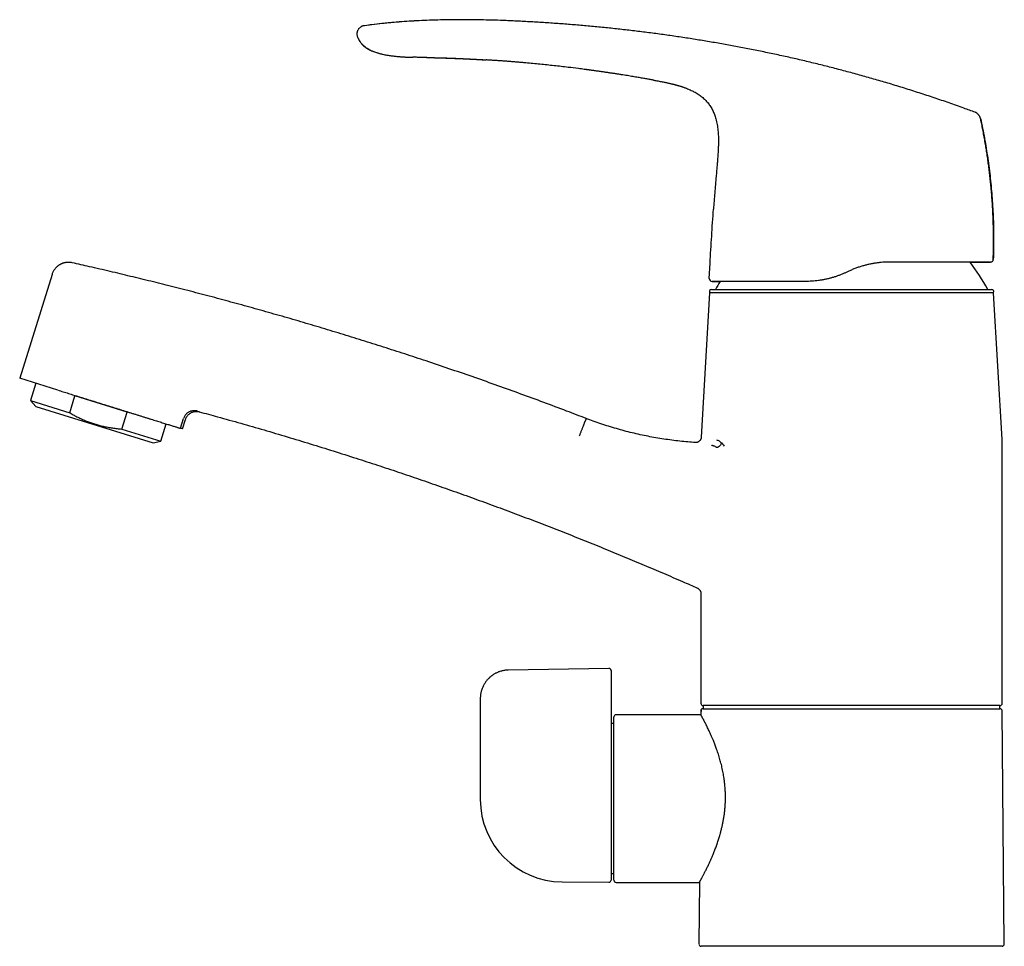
# Model space of a CAD drawing. Header units: millimetres. Extents: x 8 to 597, y 12 to 456.
# Tile 1 of 8: x 27 to 200, y 293 to 456. Entities that reach past the tile are written whole.
import ezdxf

# ---------------------------------------------------------------- set-up
doc = ezdxf.new("R2010")
doc.units = ezdxf.units.MM

msp = doc.modelspace()

# ---------------------------------------------------------------- linework, layer by layer
at = {"color": 7, "linetype": 'Continuous', "lineweight": 30}
for p, q in [((96.19, 449.49), (96.24, 449.49)), ((96.21, 449.49), (96.23, 449.49)), ((138.53, 445.47), (138.52, 445.47)), ((148.35, 410.59), (148.49, 413.26)), ((32.76, 411.28), (27.08, 393.03)), ((172.91, 411.87), (172.45, 411.65)), ((165.24, 410.06), (165.25, 410.06)), ((148.41, 408.07), (146.95, 382.66)), ((198.36, 408.07), (148.41, 408.07)), ((148.77, 408.65), (198.01, 408.65)), ((199.85, 382.23), (198.36, 408.07)), ((33.76, 390.95), (27.08, 393.03)), ((29.94, 392.14), (28.99, 389.1)), ((33.8, 390.93), (33.76, 390.95)), ((35.87, 386.96), (36.8, 389.92)), ((45.95, 387.07), (36.8, 389.92)), ((28.99, 389.1), (29.93, 388.08)), ((28.99, 389.1), (35.87, 386.96)), ((29.93, 388.08), (50.56, 381.66)), ((45.03, 384.1), (45.95, 387.07)), ((51.91, 381.96), (52.85, 385)), ((55.34, 384.22), (55.87, 385.93)), ((55.72, 384.11), (56.25, 385.8)), ((126.58, 385.59), (126.58, 385.6)), ((45.03, 384.1), (51.91, 381.96)), ((55.72, 384.11), (55.34, 384.22)), ((50.56, 381.66), (51.91, 381.96)), ((199.89, 335.85), (199.89, 381.08)), ((146.89, 355.2), (146.89, 335.85)), ((130.68, 342), (113, 341.69)), ((131.09, 341.6), (131.09, 339.58)), ((131.09, 339.58), (131.09, 335.22)), ((108.09, 336.69), (108.09, 326.33)), ((146.86, 334.6), (146.88, 334.51)), ((146.88, 334.51), (146.88, 333.85)), ((147.28, 335.45), (147.28, 334.9)), ((199.49, 335.45), (147.29, 335.45)), ((147.47, 334.9), (199.49, 334.9)), ((199.49, 334.9), (199.49, 335.45)), ((200.25, 293.51), (199.89, 334.51)), ((131.09, 332.92), (131.09, 304.76)), ((131.59, 304.75), (131.59, 333.45)), ((146.88, 333.85), (131.99, 333.85)), ((131.59, 332.3), (131.09, 332.3)), ((108.09, 319.11), (108.09, 318.93)), ((131.09, 305.9), (131.59, 305.9)), ((122.46, 304.43), (130.69, 304.36)), ((131.99, 304.35), (146.62, 304.35)), ((146.62, 304.36), (146.53, 293.51)), ((199.85, 293.1), (146.93, 293.1))]:
    msp.add_line(p, q, dxfattribs=at)
at = {"color": 7, "linetype": 'Continuous', "lineweight": 30, "flags": 128}
for points in [[(98.66, 449.46), (98.45, 449.46), (98.22, 449.46), (97.99, 449.47), (97.72, 449.47), (97.47, 449.48), (97.24, 449.48), (97.03, 449.48), (96.84, 449.49), (96.68, 449.49), (96.55, 449.49), (96.43, 449.49), (96.34, 449.49), (96.28, 449.49), (96.26, 449.49), (96.24, 449.49), (96.24, 449.49), (96.24, 449.49), (96.24, 449.49), (96.24, 449.49), (96.23, 449.49), (96.23, 449.49), (96.23, 449.49), (96.23, 449.49), (96.23, 449.49), (96.23, 449.49), (96.23, 449.49), (96.23, 449.49), (96.23, 449.49), (96.23, 449.49), (96.23, 449.49), (96.23, 449.49)], [(108.09, 326.33), (108.09, 322.28), (108.09, 319.1)]]:
    msp.add_lwpolyline(points, dxfattribs=at)
at = {"color": 7, "linetype": 'Continuous', "lineweight": 30}
for centre, radius, start, end in [((197.81, 413.96), 0.5, 269.9411, 358.0136), ((153.75, 384.16), 50, 29.3337, 35.8765), ((148.85, 410.57), 0.5, 176.8655, 269.8719), ((193.02, 384.16), 50, 148.7904, 150.6663), ((148.77, 408.25), 0.4, 90, 207.8268), ((198.01, 408.25), 0.4, 332.1732, 90), ((179.89, 381.08), 20, 0, 3.3019), ((147.29, 335.85), 0.4, 180, 270), ((199.49, 335.85), 0.4, 270, 0), ((199.49, 334.5), 0.4, 0.5, 90), ((131.99, 333.45), 0.4, 90, 180), ((122.59, 318.93), 14.5, 180, 269.5), ((130.69, 304.76), 0.4, 269.5, 0), ((131.99, 304.75), 0.4, 180, 270), ((146.93, 293.5), 0.4, 179.5, 270), ((199.85, 293.5), 0.4, 270, 0.5)]:
    msp.add_arc(centre, radius, start, end, dxfattribs=at)
for points, knots in [([(105.65, 456.1), (105.1, 456.1), (103.9, 456.11), (102.06, 456.08), (100.14, 456.04), (98.27, 455.97), (96.46, 455.88), (94.7, 455.77), (92.95, 455.63), (91.2, 455.46), (89.45, 455.27), (88.28, 455.12), (87.7, 455.05)], [0, 0, 0, 0, 0.0927804, 0.1996763, 0.3065216, 0.4133107, 0.5111502, 0.6089445, 0.7067079, 0.8044589, 0.9022164, 1, 1, 1, 1]), ([(96.96, 455.9), (96.77, 455.89), (96.04, 455.85), (94.67, 455.76), (92.83, 455.62), (90.9, 455.43), (89.43, 455.27), (88.61, 455.16), (88.42, 455.14)], [0, 0, 0, 0, 0.064257, 0.256549, 0.4829, 0.709055, 0.935122, 1, 1, 1, 1]), ([(195.12, 439.82), (194.46, 440.06), (192.94, 440.62), (190.54, 441.47), (187.92, 442.36), (185.3, 443.22), (182.68, 444.05), (180.11, 444.84), (177.58, 445.58), (175.1, 446.28), (172.62, 446.96), (170.13, 447.61), (167.65, 448.24), (165.15, 448.84), (162.66, 449.42), (160.16, 449.97), (157.66, 450.49), (155.17, 450.99), (152.7, 451.46), (150.23, 451.91), (147.76, 452.33), (145.28, 452.73), (142.77, 453.12), (140.25, 453.48), (137.72, 453.81), (135.19, 454.13), (132.67, 454.42), (130.16, 454.68), (127.66, 454.93), (125.16, 455.15), (122.66, 455.35), (120.15, 455.53), (117.64, 455.69), (115.13, 455.82), (112.79, 455.93), (110.63, 456.01), (108.65, 456.06), (106.99, 456.09), (105.99, 456.1), (105.65, 456.1)], [0, 0, 0, 0, 0.022979, 0.053301, 0.083542, 0.113707, 0.1438, 0.173827, 0.202082, 0.230287, 0.258445, 0.286561, 0.314639, 0.342682, 0.370695, 0.398682, 0.426646, 0.454592, 0.482023, 0.509443, 0.536855, 0.564262, 0.592165, 0.620069, 0.647976, 0.675891, 0.703815, 0.731253, 0.758705, 0.786175, 0.813665, 0.84118, 0.868722, 0.896288, 0.92387, 0.94555, 0.967231, 0.988911, 1, 1, 1, 1]), ([(87.7, 455.05), (87.66, 455.04), (87.57, 455.03), (87.42, 455), (87.26, 454.94), (87.11, 454.86), (86.95, 454.76), (86.81, 454.64), (86.69, 454.5), (86.59, 454.35), (86.5, 454.19), (86.44, 454.02), (86.4, 453.85), (86.38, 453.68), (86.38, 453.51), (86.4, 453.35), (86.44, 453.18), (86.48, 453.08), (86.5, 453.03)], [0, 0, 0, 0, 0.047656, 0.103875, 0.164153, 0.22862, 0.296174, 0.36499, 0.433237, 0.499831, 0.564915, 0.628998, 0.692129, 0.754264, 0.815699, 0.877304, 0.940524, 1, 1, 1, 1]), ([(87.7, 455.05), (87.7, 455.05), (87.7, 455.05), (87.7, 455.05), (87.7, 455.05)], [0, 0, 0, 0, 0.270565, 1, 1, 1, 1]), ([(86.51, 453.02), (86.51, 453.02), (86.5, 453.03), (86.5, 453.03), (86.5, 453.03)], [0, 0, 0, 0, 0.086532, 1, 1, 1, 1]), ([(86.5, 453.03), (86.53, 452.94), (86.6, 452.77), (86.73, 452.53), (86.87, 452.3), (87.03, 452.08), (87.22, 451.85), (87.44, 451.63), (87.7, 451.4), (87.97, 451.19), (88.27, 450.99), (88.59, 450.81), (88.95, 450.64), (89.31, 450.49), (89.68, 450.36), (90.05, 450.25), (90.43, 450.14), (90.7, 450.07), (90.85, 450.04), (90.88, 450.03)], [0, 0, 0, 0, 0.049038, 0.098053, 0.147132, 0.19632, 0.245628, 0.307393, 0.369223, 0.430979, 0.492586, 0.56299, 0.63353, 0.704227, 0.774999, 0.845687, 0.916223, 0.986673, 1, 1, 1, 1]), ([(86.51, 453.02), (86.54, 452.96), (86.59, 452.82), (86.69, 452.62), (86.81, 452.43), (86.92, 452.26), (87.03, 452.11), (87.13, 451.98), (87.23, 451.87), (87.32, 451.77), (87.4, 451.7), (87.46, 451.63), (87.52, 451.58), (87.57, 451.54), (87.62, 451.5), (87.69, 451.44), (87.78, 451.36), (87.91, 451.26), (88.04, 451.16), (88.2, 451.06), (88.37, 450.96), (88.55, 450.85), (88.75, 450.75), (88.96, 450.65), (89.21, 450.54), (89.5, 450.43), (89.84, 450.31), (90.17, 450.21), (90.53, 450.12), (90.9, 450.03), (91.29, 449.94), (91.67, 449.87), (92.05, 449.81), (92.4, 449.76), (92.75, 449.72), (93.08, 449.68), (93.35, 449.65), (93.58, 449.63), (93.76, 449.61), (93.95, 449.6), (94.16, 449.58), (94.4, 449.57), (94.66, 449.55), (94.94, 449.54), (95.23, 449.52), (95.55, 449.51), (95.89, 449.5), (96.12, 449.5), (96.24, 449.49)], [0, 0, 0, 0, 0.018329, 0.040328, 0.060608, 0.079184, 0.096062, 0.111241, 0.124722, 0.136513, 0.146629, 0.1551, 0.161984, 0.168173, 0.174675, 0.18156, 0.194029, 0.207915, 0.223351, 0.240435, 0.259251, 0.279867, 0.302008, 0.3242, 0.346277, 0.379196, 0.411891, 0.444357, 0.47665, 0.512704, 0.548733, 0.584405, 0.618732, 0.651669, 0.683213, 0.71336, 0.742104, 0.758313, 0.7741, 0.791301, 0.810764, 0.832489, 0.856474, 0.881158, 0.907852, 0.936557, 0.967273, 1, 1, 1, 1]), ([(98.65, 449.46), (98.68, 449.45), (98.72, 449.45), (98.79, 449.45), (98.84, 449.45), (98.89, 449.45), (98.93, 449.45), (98.97, 449.45), (99.02, 449.45), (99.08, 449.45), (99.15, 449.44), (99.21, 449.44), (99.27, 449.44), (99.33, 449.44), (99.4, 449.44), (99.46, 449.44), (99.51, 449.44), (99.56, 449.44), (99.61, 449.43), (99.67, 449.43), (99.71, 449.43), (99.76, 449.43), (99.79, 449.43), (99.83, 449.43), (99.91, 449.43), (100.02, 449.42), (100.15, 449.42), (100.26, 449.42), (100.35, 449.41), (100.45, 449.41), (100.55, 449.41), (100.64, 449.41), (100.74, 449.4), (100.83, 449.4), (100.92, 449.4), (101.02, 449.4), (101.14, 449.39), (101.29, 449.39), (101.45, 449.38), (101.64, 449.38), (101.84, 449.37), (102.05, 449.36), (102.26, 449.36), (102.48, 449.35), (102.7, 449.34), (102.89, 449.33), (103.07, 449.33), (103.24, 449.32), (103.4, 449.31), (103.54, 449.31), (103.66, 449.3), (103.76, 449.3), (103.85, 449.3), (103.92, 449.29), (103.99, 449.29), (104.07, 449.29), (104.16, 449.28), (104.25, 449.28), (104.35, 449.28), (104.46, 449.27), (104.59, 449.27), (104.74, 449.26), (104.88, 449.25), (105.03, 449.25), (105.15, 449.24), (105.28, 449.23), (105.42, 449.23), (105.55, 449.22), (105.69, 449.22), (105.84, 449.21), (106, 449.2), (106.18, 449.19), (106.32, 449.18), (106.44, 449.18), (106.53, 449.17), (106.61, 449.17), (106.71, 449.16), (106.82, 449.16), (106.94, 449.15), (107.05, 449.15), (107.18, 449.14), (107.3, 449.13), (107.42, 449.13), (107.54, 449.12), (107.66, 449.11), (107.81, 449.11), (107.99, 449.1), (108.21, 449.08), (108.39, 449.07), (108.52, 449.06), (108.61, 449.06), (108.71, 449.05), (108.83, 449.05), (108.96, 449.04), (109.05, 449.03), (109.09, 449.03)], [0, 0, 0, 0, 0.00907, 0.016309, 0.021952, 0.026986, 0.031548, 0.035666, 0.040543, 0.047505, 0.055629, 0.062212, 0.067852, 0.074279, 0.081433, 0.087881, 0.093126, 0.097937, 0.104113, 0.108934, 0.113908, 0.11817, 0.121705, 0.124827, 0.129514, 0.14568, 0.157953, 0.16706, 0.176332, 0.18589, 0.194622, 0.204489, 0.214284, 0.22288, 0.23012, 0.239434, 0.250841, 0.264352, 0.27998, 0.297737, 0.317633, 0.336398, 0.356744, 0.37808, 0.398121, 0.416628, 0.433594, 0.449016, 0.464195, 0.477508, 0.488957, 0.498544, 0.506402, 0.51264, 0.519511, 0.527005, 0.535037, 0.543584, 0.55271, 0.56362, 0.575585, 0.589426, 0.60395, 0.617341, 0.629464, 0.640147, 0.653927, 0.666795, 0.679447, 0.693295, 0.708684, 0.725164, 0.741838, 0.750599, 0.757938, 0.765692, 0.775049, 0.78576, 0.796764, 0.80794, 0.818982, 0.831594, 0.842787, 0.853692, 0.864816, 0.876259, 0.896131, 0.916934, 0.937791, 0.945647, 0.953503, 0.962924, 0.974256, 0.987497, 1, 1, 1, 1]), ([(98.81, 449.45), (98.83, 449.45), (98.88, 449.45), (98.95, 449.45), (99.02, 449.45), (99.08, 449.45), (99.13, 449.45), (99.16, 449.45), (99.2, 449.44), (99.26, 449.44), (99.32, 449.44), (99.37, 449.44), (99.42, 449.44), (99.48, 449.44), (99.55, 449.44), (99.62, 449.44), (99.69, 449.43), (99.76, 449.43), (99.83, 449.43), (99.91, 449.43), (99.98, 449.43), (100.05, 449.42), (100.13, 449.42), (100.21, 449.42), (100.29, 449.42), (100.36, 449.42), (100.44, 449.41), (100.53, 449.41), (100.62, 449.41), (100.71, 449.41), (100.78, 449.4), (100.85, 449.4), (100.92, 449.4), (100.99, 449.4), (101.08, 449.4), (101.2, 449.39), (101.32, 449.39), (101.47, 449.38), (101.65, 449.38), (101.83, 449.37), (102.03, 449.37), (102.22, 449.36), (102.41, 449.35), (102.59, 449.35), (102.75, 449.34), (102.9, 449.34), (103.05, 449.33), (103.2, 449.32), (103.36, 449.32), (103.53, 449.31), (103.7, 449.31), (103.87, 449.3), (104.05, 449.29), (104.22, 449.28), (104.38, 449.28), (104.52, 449.27), (104.65, 449.27), (104.77, 449.26), (104.89, 449.26), (105.04, 449.25), (105.23, 449.24), (105.45, 449.23), (105.68, 449.22), (105.89, 449.21), (106.08, 449.2), (106.26, 449.19), (106.43, 449.18), (106.59, 449.18), (106.74, 449.17), (106.9, 449.16), (107.06, 449.15), (107.23, 449.14), (107.39, 449.13), (107.55, 449.12), (107.71, 449.12), (107.85, 449.11), (107.98, 449.1), (108.1, 449.09), (108.21, 449.09), (108.3, 449.08), (108.39, 449.08), (108.48, 449.07), (108.6, 449.06), (108.68, 449.06), (108.73, 449.06)], [0, 0, 0, 0, 0.009252, 0.017702, 0.025365, 0.03211, 0.037369, 0.041087, 0.044911, 0.050984, 0.058476, 0.064977, 0.070195, 0.075083, 0.0829, 0.091855, 0.099294, 0.105423, 0.112949, 0.121932, 0.12966, 0.136151, 0.144017, 0.153555, 0.161697, 0.168312, 0.176292, 0.185666, 0.194279, 0.203625, 0.211284, 0.217727, 0.224196, 0.230757, 0.24069, 0.251228, 0.263866, 0.278755, 0.295909, 0.31534, 0.333816, 0.353738, 0.372806, 0.390433, 0.406613, 0.421339, 0.434607, 0.450548, 0.466267, 0.482915, 0.500431, 0.517528, 0.534569, 0.551509, 0.568231, 0.583516, 0.594587, 0.606056, 0.61806, 0.631972, 0.648525, 0.675216, 0.698083, 0.718185, 0.736807, 0.754605, 0.771982, 0.786782, 0.801962, 0.817583, 0.834853, 0.850121, 0.866544, 0.883491, 0.899034, 0.912955, 0.925708, 0.937773, 0.949352, 0.957007, 0.965062, 0.974501, 0.986147, 1, 1, 1, 1]), ([(138.52, 445.47), (138.44, 445.49), (138.27, 445.52), (137.99, 445.57), (137.69, 445.62), (137.36, 445.68), (137, 445.74), (136.63, 445.81), (136.24, 445.88), (135.83, 445.95), (135.4, 446.02), (134.94, 446.1), (134.46, 446.17), (133.96, 446.26), (133.43, 446.34), (132.88, 446.43), (132.31, 446.52), (131.71, 446.61), (131.11, 446.7), (130.49, 446.79), (129.86, 446.89), (129.21, 446.98), (128.54, 447.07), (127.99, 447.15), (127.58, 447.21), (127.33, 447.24), (127.12, 447.27), (126.94, 447.29), (126.75, 447.32), (126.56, 447.34), (126.1, 447.4), (125.09, 447.53), (123.32, 447.75), (121.06, 448.01), (118.58, 448.27), (116.69, 448.45), (115.4, 448.56), (114.69, 448.62), (113.98, 448.68), (113.29, 448.74), (112.6, 448.79), (111.91, 448.84), (111.2, 448.89), (110.49, 448.94), (109.79, 448.99), (109.32, 449.02), (109.09, 449.03)], [0, 0, 0, 0, 0.008541, 0.017989, 0.028344, 0.039606, 0.051774, 0.064849, 0.078007, 0.091972, 0.106742, 0.122319, 0.138702, 0.155852, 0.173805, 0.19256, 0.212118, 0.232479, 0.253642, 0.274331, 0.295733, 0.317849, 0.340679, 0.364221, 0.373838, 0.382835, 0.389151, 0.395468, 0.401785, 0.408102, 0.414418, 0.44916, 0.5112, 0.595127, 0.679054, 0.762982, 0.786909, 0.810836, 0.834763, 0.858668, 0.881457, 0.904588, 0.928462, 0.953077, 0.976616, 1, 1, 1, 1]), ([(138.53, 445.47), (138.61, 445.46), (138.82, 445.42), (139.16, 445.36), (139.53, 445.29), (139.9, 445.22), (140.23, 445.15), (140.54, 445.09), (140.81, 445.03), (141.07, 444.98), (141.32, 444.92), (141.55, 444.87), (141.75, 444.82), (141.91, 444.78), (142.04, 444.75), (142.16, 444.72), (142.27, 444.69), (142.36, 444.67), (142.44, 444.65), (142.51, 444.63), (142.56, 444.62), (142.59, 444.61), (142.62, 444.6), (142.64, 444.59), (142.67, 444.59), (142.7, 444.58), (142.74, 444.56), (142.79, 444.55), (142.87, 444.53), (142.96, 444.5), (143.08, 444.47), (143.21, 444.43), (143.35, 444.38), (143.51, 444.33), (143.68, 444.27), (143.86, 444.21), (144.08, 444.13), (144.36, 444.03), (144.68, 443.9), (145.01, 443.75), (145.34, 443.6), (145.69, 443.42), (146.04, 443.22), (146.4, 443), (146.74, 442.77), (147.06, 442.52), (147.35, 442.27), (147.63, 442.01), (147.89, 441.74), (148.14, 441.45), (148.37, 441.15), (148.59, 440.83), (148.79, 440.49), (148.97, 440.14), (149.13, 439.79), (149.28, 439.42), (149.41, 439.05), (149.53, 438.63), (149.65, 438.16), (149.75, 437.65), (149.83, 437.14), (149.89, 436.63), (149.93, 436.11), (149.96, 435.54), (149.97, 434.94), (149.97, 434.5), (149.96, 434.3)], [0, 0, 0, 0, 0.012802, 0.032134, 0.051149, 0.069692, 0.087616, 0.101979, 0.115744, 0.128857, 0.141289, 0.153041, 0.164162, 0.172155, 0.179925, 0.187571, 0.195216, 0.202999, 0.211073, 0.219591, 0.228695, 0.239635, 0.251151, 0.262941, 0.274691, 0.28371, 0.292427, 0.300788, 0.308848, 0.3178, 0.326696, 0.335671, 0.344823, 0.354218, 0.363893, 0.373861, 0.384117, 0.401068, 0.41856, 0.436405, 0.454384, 0.472258, 0.494059, 0.51496, 0.535073, 0.554563, 0.573584, 0.592301, 0.61089, 0.629519, 0.648343, 0.667383, 0.686588, 0.705917, 0.725326, 0.744761, 0.764172, 0.783524, 0.809196, 0.834736, 0.86018, 0.885563, 0.910911, 0.936253, 0.970323, 1, 1, 1, 1]), ([(196.07, 438.74), (196.06, 438.76), (196.05, 438.8), (196.03, 438.86), (196, 438.94), (195.96, 439.03), (195.89, 439.14), (195.81, 439.27), (195.72, 439.38), (195.63, 439.47), (195.55, 439.55), (195.47, 439.62), (195.39, 439.68), (195.31, 439.74), (195.24, 439.78), (195.17, 439.8), (195.14, 439.82), (195.12, 439.82)], [0, 0, 0, 0, 0.036807, 0.082433, 0.134003, 0.192753, 0.281217, 0.376714, 0.474154, 0.547321, 0.620137, 0.691598, 0.76087, 0.826995, 0.889451, 0.948693, 1, 1, 1, 1]), ([(198.3, 413.94), (198.31, 414.32), (198.34, 415.13), (198.36, 416.37), (198.36, 417.65), (198.35, 418.91), (198.32, 420.19), (198.27, 421.49), (198.21, 422.81), (198.13, 424.1), (198.04, 425.37), (197.93, 426.57), (197.82, 427.72), (197.7, 428.8), (197.57, 429.86), (197.44, 430.91), (197.29, 431.93), (197.14, 432.93), (196.98, 433.94), (196.81, 434.95), (196.62, 435.98), (196.43, 436.98), (196.24, 437.9), (196.12, 438.48), (196.06, 438.74)], [0, 0, 0, 0, 0.045613, 0.09774, 0.149072, 0.199607, 0.249344, 0.303129, 0.355942, 0.407781, 0.458645, 0.508531, 0.553033, 0.596725, 0.639609, 0.681685, 0.722953, 0.763413, 0.803069, 0.845761, 0.887483, 0.928237, 0.968028, 1, 1, 1, 1]), ([(196.07, 438.74), (196.07, 438.74), (196.07, 438.74), (196.06, 438.74), (196.06, 438.74)], [0, 0, 0, 0, 0.457548, 1, 1, 1, 1]), ([(196.07, 438.74), (196.19, 438.16), (196.44, 436.99), (196.77, 435.24), (197.07, 433.48), (197.34, 431.72), (197.58, 429.96), (197.79, 428.19), (197.97, 426.41), (198.11, 424.63), (198.23, 422.86), (198.31, 421.07), (198.36, 419.29), (198.38, 417.51), (198.36, 415.73), (198.33, 414.54), (198.31, 413.94)], [0, 0, 0, 0, 0.071429, 0.142857, 0.214286, 0.285714, 0.357143, 0.428572, 0.5, 0.571428, 0.642857, 0.714286, 0.785714, 0.857143, 0.928571, 1, 1, 1, 1]), ([(149.96, 434.31), (149.96, 434.06), (149.95, 433.53), (149.9, 432.73), (149.85, 431.89), (149.78, 431.06), (149.71, 430.22), (149.64, 429.39), (149.5, 427.86), (149.32, 425.66), (149.18, 423.73), (149.1, 422.79)], [0, 0, 0, 0, 0.064654, 0.137112, 0.209552, 0.281991, 0.354433, 0.426877, 0.499322, 0.752866, 1, 1, 1, 1]), ([(149.96, 434.3), (149.96, 434.3), (149.96, 434.31), (149.96, 434.31), (149.96, 434.31)], [0, 0, 0, 0, 0.2006498, 1, 1, 1, 1]), ([(148.49, 413.26), (148.54, 414.06), (148.63, 415.64), (148.78, 418.02), (148.93, 420.4), (149.05, 421.98), (149.11, 422.78)], [0, 0, 0, 0, 0.25, 0.5, 0.75, 1, 1, 1, 1]), ([(149.11, 422.79), (149.11, 422.79), (149.1, 422.79), (149.1, 422.78), (149.1, 422.78), (149.11, 422.78), (149.11, 422.78)], [0, 0, 0, 0, 0.097467, 0.339095, 0.633429, 1, 1, 1, 1]), ([(36.29, 413.35), (36.21, 413.36), (36.06, 413.39), (35.84, 413.41), (35.63, 413.42), (35.43, 413.41), (35.24, 413.39), (35.07, 413.36), (34.91, 413.33), (34.76, 413.29), (34.64, 413.25), (34.53, 413.21), (34.43, 413.16), (34.32, 413.11), (34.19, 413.05), (34.04, 412.96), (33.87, 412.85), (33.7, 412.71), (33.53, 412.56), (33.37, 412.39), (33.23, 412.21), (33.09, 412.01), (32.97, 411.8), (32.86, 411.56), (32.8, 411.39), (32.77, 411.31)], [0, 0, 0, 0, 0.051853, 0.101839, 0.149628, 0.194926, 0.237479, 0.277072, 0.313532, 0.346719, 0.376529, 0.402882, 0.425867, 0.450196, 0.4842, 0.523423, 0.567794, 0.61718, 0.671367, 0.719978, 0.771483, 0.825596, 0.881981, 0.940257, 1, 1, 1, 1]), ([(126.71, 385.94), (125.56, 386.39), (123.08, 387.34), (119.25, 388.78), (115.22, 390.26), (111.19, 391.72), (107.15, 393.14), (103.09, 394.54), (99.14, 395.88), (95.3, 397.15), (91.55, 398.36), (87.81, 399.55), (84.05, 400.71), (80.29, 401.85), (76.52, 402.97), (72.74, 404.06), (68.96, 405.14), (65.17, 406.18), (61.38, 407.21), (57.57, 408.21), (53.84, 409.17), (50.17, 410.08), (46.57, 410.96), (42.96, 411.82), (39.54, 412.61), (37.33, 413.11), (36.31, 413.34)], [0, 0, 0, 0, 0.039103, 0.084464, 0.129824, 0.175184, 0.220545, 0.265905, 0.311265, 0.352846, 0.394426, 0.436006, 0.477587, 0.519167, 0.560747, 0.602328, 0.643908, 0.685488, 0.727069, 0.768649, 0.810229, 0.849434, 0.888638, 0.927842, 0.967047, 1, 1, 1, 1]), ([(180.08, 413.46), (179.89, 413.46), (179.5, 413.46), (178.91, 413.43), (178.32, 413.37), (177.73, 413.3), (177.13, 413.21), (176.53, 413.09), (175.93, 412.95), (175.33, 412.79), (174.72, 412.6), (174.11, 412.38), (173.5, 412.14), (173.1, 411.96), (172.91, 411.87)], [0, 0, 0, 0, 0.0803358, 0.1610951, 0.2418541, 0.3234196, 0.4049853, 0.4873698, 0.5697545, 0.6525842, 0.7391801, 0.8257765, 0.9127165, 1, 1, 1, 1]), ([(197.81, 413.46), (197.81, 413.46), (197.81, 413.46), (197.8, 413.46), (197.78, 413.46), (197.74, 413.46), (197.7, 413.46), (197.64, 413.46), (197.58, 413.46), (197.5, 413.46), (197.41, 413.46), (197.31, 413.46), (197.19, 413.46), (197.07, 413.46), (196.93, 413.46), (196.78, 413.46), (196.62, 413.46), (196.45, 413.46), (196.27, 413.46), (196.09, 413.46), (195.89, 413.46), (195.68, 413.46), (195.46, 413.46), (195.23, 413.46), (194.99, 413.46), (194.74, 413.46), (194.47, 413.46), (194.2, 413.46), (193.91, 413.46), (193.61, 413.46), (193.3, 413.46), (192.98, 413.46), (192.65, 413.46), (192.32, 413.46), (191.99, 413.46), (191.66, 413.46), (191.33, 413.46), (190.95, 413.46), (190.52, 413.46), (190.04, 413.46), (189.55, 413.46), (189.04, 413.46), (188.52, 413.46), (188.03, 413.46), (187.58, 413.46), (187.16, 413.46), (186.74, 413.46), (186.22, 413.46), (185.58, 413.46), (184.84, 413.46), (184.08, 413.46), (183.31, 413.46), (182.52, 413.46), (181.72, 413.46), (180.91, 413.46), (180.36, 413.46), (180.08, 413.46)], [0, 0, 0, 0, 0.013234, 0.029843, 0.046481, 0.063119, 0.079889, 0.09666, 0.113459, 0.130258, 0.147271, 0.164284, 0.181329, 0.198373, 0.215562, 0.23275, 0.249973, 0.267196, 0.283608, 0.30002, 0.316464, 0.332907, 0.3495, 0.366092, 0.382717, 0.399343, 0.416208, 0.433073, 0.449974, 0.466875, 0.483935, 0.500996, 0.518094, 0.535191, 0.550601, 0.566011, 0.581447, 0.596884, 0.617662, 0.638445, 0.659223, 0.680146, 0.701073, 0.721995, 0.73784, 0.753684, 0.769556, 0.785428, 0.811981, 0.838565, 0.865323, 0.892081, 0.918965, 0.94585, 0.972909, 1, 1, 1, 1]), ([(194.26, 413.46), (194.38, 413.46), (194.64, 413.46), (195.02, 413.46), (195.4, 413.46), (195.76, 413.46), (196.09, 413.46), (196.38, 413.46), (196.65, 413.46), (196.88, 413.46), (197.09, 413.46), (197.28, 413.46), (197.43, 413.46), (197.56, 413.46), (197.67, 413.46), (197.75, 413.46), (197.8, 413.46), (197.81, 413.46), (197.81, 413.46)], [0, 0, 0, 0, 0.050211, 0.114287, 0.178425, 0.242584, 0.306724, 0.370802, 0.432804, 0.494858, 0.556931, 0.618989, 0.680994, 0.744761, 0.808579, 0.872415, 0.936234, 1, 1, 1, 1]), ([(172.45, 411.65), (172.28, 411.58), (171.96, 411.43), (171.45, 411.23), (170.93, 411.03), (170.4, 410.85), (169.85, 410.69), (169.28, 410.54), (168.71, 410.41), (168.14, 410.3), (167.56, 410.22), (166.98, 410.15), (166.4, 410.1), (165.83, 410.07), (165.44, 410.06), (165.25, 410.06)], [0, 0, 0, 0, 0.070708, 0.142637, 0.214669, 0.29085, 0.367157, 0.445189, 0.52336, 0.602011, 0.680803, 0.76012, 0.839578, 0.91972, 1, 1, 1, 1]), ([(165.25, 410.06), (165.03, 410.06), (164.59, 410.06), (163.95, 410.06), (163.31, 410.06), (162.67, 410.06), (162.05, 410.06), (161.43, 410.06), (160.82, 410.06), (160.28, 410.06), (159.79, 410.06), (159.37, 410.06), (158.95, 410.06), (158.54, 410.06), (158.13, 410.06), (157.73, 410.06), (157.33, 410.06), (156.94, 410.06), (156.56, 410.06), (156.18, 410.06), (155.81, 410.06), (155.44, 410.06), (155.09, 410.06), (154.74, 410.06), (154.4, 410.06), (154.04, 410.06), (153.68, 410.06), (153.3, 410.06), (152.93, 410.06), (152.6, 410.06), (152.29, 410.06), (152, 410.06), (151.72, 410.06), (151.47, 410.06), (151.23, 410.06), (151.01, 410.06), (150.8, 410.06), (150.6, 410.06), (150.42, 410.06), (150.2, 410.06), (149.96, 410.06), (149.71, 410.06), (149.49, 410.06), (149.31, 410.06), (149.17, 410.06), (149.05, 410.07), (148.96, 410.07), (148.9, 410.07), (148.86, 410.07), (148.85, 410.07), (148.85, 410.07)], [0, 0, 0, 0, 0.023386, 0.046773, 0.070239, 0.093705, 0.117268, 0.140831, 0.16447, 0.188109, 0.205366, 0.222631, 0.239971, 0.257311, 0.274681, 0.29205, 0.309572, 0.327094, 0.344647, 0.362199, 0.379907, 0.397614, 0.415354, 0.433093, 0.45091, 0.468736, 0.490322, 0.511908, 0.533552, 0.555196, 0.574408, 0.593619, 0.612872, 0.632125, 0.649448, 0.666771, 0.684124, 0.701477, 0.71838, 0.73529, 0.764436, 0.793582, 0.822876, 0.85217, 0.877557, 0.902943, 0.928436, 0.953929, 0.976954, 1, 1, 1, 1]), ([(148.85, 410.07), (148.85, 410.07), (148.85, 410.07), (148.88, 410.07), (148.94, 410.07), (149.01, 410.06), (149.11, 410.06), (149.22, 410.06), (149.35, 410.06), (149.5, 410.06), (149.67, 410.06), (149.84, 410.06), (150.01, 410.06), (150.15, 410.06), (150.23, 410.06), (150.26, 410.06)], [0, 0, 0, 0, 0.083898, 0.173866, 0.263836, 0.353758, 0.435044, 0.516346, 0.597633, 0.680123, 0.762629, 0.84512, 0.907267, 0.969414, 1, 1, 1, 1]), ([(33.82, 390.93), (33.97, 390.88), (34.26, 390.79), (34.71, 390.65), (35.17, 390.51), (35.64, 390.36), (36.11, 390.21), (36.6, 390.06), (37.09, 389.91), (37.62, 389.74), (38.17, 389.57), (38.76, 389.39), (39.35, 389.2), (39.95, 389.02), (40.56, 388.83), (41.18, 388.63), (41.8, 388.44), (42.41, 388.25), (43, 388.07), (43.59, 387.88), (44.17, 387.7), (44.76, 387.52), (45.33, 387.34), (45.91, 387.16), (46.47, 386.99), (47.03, 386.81), (47.58, 386.64), (48.12, 386.47), (48.64, 386.31), (49.16, 386.15), (49.67, 385.99), (50.17, 385.83), (50.65, 385.68), (51.11, 385.54), (51.55, 385.41), (51.96, 385.28), (52.36, 385.15), (52.74, 385.03), (53.11, 384.92), (53.45, 384.81), (53.77, 384.71), (54.07, 384.62), (54.34, 384.53), (54.59, 384.46), (54.81, 384.39), (55.02, 384.33), (55.19, 384.27), (55.29, 384.24), (55.34, 384.22)], [0, 0, 0, 0, 0.018763, 0.037526, 0.056521, 0.075527, 0.094533, 0.113527, 0.132777, 0.152026, 0.17401, 0.195993, 0.218136, 0.240278, 0.262924, 0.285571, 0.30839, 0.33121, 0.352784, 0.374359, 0.396296, 0.418252, 0.440208, 0.462145, 0.484473, 0.506801, 0.528818, 0.550836, 0.573004, 0.595173, 0.617824, 0.640475, 0.663295, 0.686115, 0.708093, 0.730071, 0.752207, 0.774344, 0.796984, 0.819624, 0.842439, 0.865254, 0.887526, 0.909807, 0.93208, 0.954716, 0.977363, 1, 1, 1, 1]), ([(35.87, 386.96), (35.96, 386.9), (36.27, 386.73), (36.8, 386.44), (37.46, 386.1), (38.14, 385.78), (38.83, 385.49), (39.54, 385.22), (40.26, 384.98), (41, 384.76), (41.63, 384.61), (42.15, 384.5), (42.55, 384.42), (42.96, 384.35), (43.51, 384.26), (44.2, 384.17), (44.75, 384.13), (45.03, 384.1)], [0, 0, 0, 0, 0.032292, 0.109312, 0.186331, 0.263693, 0.341052, 0.419656, 0.49826, 0.577361, 0.656462, 0.699248, 0.742033, 0.784887, 0.827742, 0.913819, 1, 1, 1, 1]), ([(58.34, 387.25), (58.25, 387.27), (58.07, 387.31), (57.77, 387.33), (57.46, 387.3), (57.19, 387.24), (56.96, 387.15), (56.79, 387.06), (56.61, 386.95), (56.43, 386.81), (56.27, 386.64), (56.11, 386.44), (55.97, 386.2), (55.91, 386.02), (55.87, 385.93)], [0, 0, 0, 0, 0.090482, 0.18425, 0.284586, 0.394746, 0.454629, 0.518167, 0.585849, 0.658072, 0.735104, 0.817513, 0.905678, 1, 1, 1, 1]), ([(56.25, 385.8), (56.26, 385.85), (56.3, 385.96), (56.38, 386.13), (56.47, 386.29), (56.59, 386.45), (56.72, 386.59), (56.86, 386.73), (57.02, 386.85), (57.19, 386.96), (57.37, 387.04), (57.56, 387.11), (57.75, 387.16), (57.95, 387.19), (58.14, 387.2), (58.32, 387.2), (58.5, 387.17), (58.62, 387.15), (58.68, 387.13)], [0, 0, 0, 0, 0.05753, 0.116908, 0.177968, 0.240503, 0.304271, 0.368994, 0.434369, 0.500073, 0.565774, 0.63114, 0.695849, 0.759597, 0.82211, 0.883145, 0.942497, 1, 1, 1, 1]), ([(58.67, 387.13), (59.75, 386.84), (62.18, 386.18), (65.97, 385.11), (70.05, 383.94), (74.12, 382.73), (78.18, 381.5), (82.24, 380.25), (86.17, 378.99), (89.98, 377.75), (93.67, 376.53), (97.35, 375.28), (101.03, 374), (104.7, 372.71), (108.36, 371.39), (112.01, 370.04), (115.65, 368.68), (119.29, 367.29), (122.91, 365.88), (126.53, 364.44), (130.06, 363.01), (133.53, 361.59), (136.91, 360.17), (140.28, 358.74), (143.41, 357.38), (145.41, 356.5), (146.29, 356.12)], [0, 0, 0, 0, 0.0357717, 0.0813889, 0.127006, 0.1726232, 0.2182403, 0.2638575, 0.3094746, 0.3512904, 0.3931061, 0.4349219, 0.4767376, 0.5185533, 0.5603691, 0.6021848, 0.6440006, 0.6858163, 0.727632, 0.7694478, 0.8112635, 0.8506898, 0.8901161, 0.9295424, 0.9689686, 1, 1, 1, 1]), ([(125.54, 382.9), (125.57, 382.98), (125.63, 383.14), (125.72, 383.37), (125.81, 383.6), (125.9, 383.83), (125.98, 384.04), (126.06, 384.25), (126.14, 384.45), (126.21, 384.63), (126.28, 384.81), (126.34, 384.96), (126.39, 385.11), (126.44, 385.23), (126.48, 385.34), (126.52, 385.44), (126.55, 385.51), (126.57, 385.56), (126.58, 385.59), (126.58, 385.6), (126.58, 385.6)], [0, 0, 0, 0, 0.057067, 0.114338, 0.17161, 0.228677, 0.285744, 0.343015, 0.400287, 0.457354, 0.514421, 0.571692, 0.628964, 0.686031, 0.743098, 0.800369, 0.857641, 0.914708, 0.957354, 1, 1, 1, 1]), ([(126.72, 385.96), (126.72, 385.95), (126.72, 385.95), (126.71, 385.92), (126.69, 385.87), (126.66, 385.8), (126.63, 385.72), (126.6, 385.64), (126.58, 385.6)], [0, 0, 0, 0, 0.165012, 0.331917, 0.498818, 0.665877, 0.832941, 1, 1, 1, 1]), ([(145.88, 381.72), (145.45, 381.76), (144.55, 381.82), (143.17, 381.96), (141.76, 382.13), (140.36, 382.32), (138.97, 382.55), (137.58, 382.81), (136.2, 383.1), (134.81, 383.42), (133.41, 383.78), (132.03, 384.16), (130.66, 384.57), (129.29, 385.02), (127.98, 385.48), (127.12, 385.8), (126.72, 385.96)], [0, 0, 0, 0, 0.065325, 0.138066, 0.210807, 0.282249, 0.353691, 0.425134, 0.496576, 0.569476, 0.642376, 0.715276, 0.788176, 0.861076, 0.933976, 1, 1, 1, 1]), ([(146.95, 382.66), (146.94, 382.62), (146.93, 382.55), (146.91, 382.44), (146.87, 382.34), (146.83, 382.25), (146.79, 382.18), (146.75, 382.12), (146.71, 382.07), (146.66, 382.02), (146.59, 381.95), (146.5, 381.88), (146.39, 381.82), (146.27, 381.77), (146.15, 381.74), (146.02, 381.72), (145.93, 381.72), (145.88, 381.72)], [0, 0, 0, 0, 0.076364, 0.148529, 0.21537, 0.275969, 0.329623, 0.37583, 0.414262, 0.449933, 0.509886, 0.584267, 0.672343, 0.746574, 0.826778, 0.911738, 1, 1, 1, 1]), ([(149.64, 380.82), (149.58, 380.86), (149.46, 380.95), (149.28, 381.06), (149.09, 381.14), (148.91, 381.2), (148.79, 381.22), (148.73, 381.23)], [0, 0, 0, 0, 0.200047, 0.399971, 0.600073, 0.800046, 1, 1, 1, 1]), ([(150.51, 381.63), (150.49, 381.58), (150.45, 381.49), (150.39, 381.35), (150.29, 381.22), (150.18, 381.1), (150.06, 381), (149.92, 380.92), (149.78, 380.86), (149.68, 380.83), (149.64, 380.82)], [0, 0, 0, 0, 0.12516, 0.249398, 0.374132, 0.499752, 0.625517, 0.750617, 0.874975, 1, 1, 1, 1]), ([(149.65, 382.17), (149.72, 382.15), (149.86, 382.12), (150.08, 382.01), (150.3, 381.85), (150.45, 381.7), (150.52, 381.63)], [0, 0, 0, 0, 0.251352, 0.499881, 0.748472, 1, 1, 1, 1]), ([(150.52, 381.63), (150.52, 381.63), (150.52, 381.64), (150.52, 381.64), (150.53, 381.65), (150.54, 381.65), (150.55, 381.65)], [0, 0, 0, 0, 0.087864, 0.180313, 0.393918, 1, 1, 1, 1]), ([(150.55, 381.65), (150.62, 381.57), (150.77, 381.4), (150.91, 381.18), (150.97, 381.07)], [0, 0, 0, 0, 0.500233, 1, 1, 1, 1]), ([(146.29, 356.12), (146.34, 356.09), (146.43, 356.05), (146.55, 355.95), (146.66, 355.84), (146.75, 355.72), (146.81, 355.59), (146.86, 355.46), (146.88, 355.33), (146.89, 355.24), (146.89, 355.2)], [0, 0, 0, 0, 0.133832, 0.268295, 0.401617, 0.532102, 0.658245, 0.778824, 0.892935, 1, 1, 1, 1]), ([(113, 341.69), (112.89, 341.68), (112.68, 341.68), (112.37, 341.64), (112.08, 341.59), (111.81, 341.52), (111.55, 341.45), (111.32, 341.36), (111.1, 341.27), (110.89, 341.18), (110.69, 341.07), (110.5, 340.97), (110.34, 340.86), (110.19, 340.76), (110.06, 340.67), (109.94, 340.57), (109.82, 340.47), (109.69, 340.36), (109.54, 340.22), (109.4, 340.06), (109.24, 339.89), (109.08, 339.69), (108.93, 339.46), (108.78, 339.22), (108.64, 338.97), (108.51, 338.71), (108.4, 338.43), (108.3, 338.14), (108.23, 337.86), (108.17, 337.59), (108.12, 337.3), (108.09, 337), (108.09, 336.79), (108.09, 336.69)], [0, 0, 0, 0, 0.041838, 0.081739, 0.119739, 0.155853, 0.190087, 0.222438, 0.252902, 0.281472, 0.311792, 0.339618, 0.364939, 0.387745, 0.408029, 0.426409, 0.44666, 0.469425, 0.494724, 0.522531, 0.552829, 0.585639, 0.620989, 0.658913, 0.694237, 0.731587, 0.770991, 0.812479, 0.847194, 0.88328, 0.920759, 0.959656, 1, 1, 1, 1]), ([(131.09, 341.59), (131.09, 341.63), (131.08, 341.68), (131.06, 341.75), (131.03, 341.8), (131.01, 341.83), (130.99, 341.87), (130.94, 341.91), (130.88, 341.95), (130.8, 341.98), (130.74, 342), (130.7, 342), (130.68, 342)], [0, 0, 0, 0, 0.148045, 0.275327, 0.345266, 0.401759, 0.449453, 0.545023, 0.67224, 0.826665, 0.911715, 1, 1, 1, 1]), ([(131.09, 335.22), (131.09, 335.14), (131.09, 334.98), (131.09, 334.75), (131.09, 334.53), (131.09, 334.3), (131.09, 334.08), (131.09, 333.87), (131.09, 333.68), (131.09, 333.5), (131.09, 333.34), (131.09, 333.2), (131.09, 333.08), (131.09, 332.98), (131.09, 332.94), (131.09, 332.92)], [0, 0, 0, 0, 0.079853, 0.159902, 0.239923, 0.319748, 0.399583, 0.479673, 0.559616, 0.632761, 0.706348, 0.779868, 0.853131, 0.926671, 1, 1, 1, 1]), ([(146.86, 334.6), (146.86, 334.6), (146.85, 334.61), (146.88, 334.59), (146.95, 334.56), (147.03, 334.53), (147.07, 334.51)], [0, 0, 0, 0, 0.000576, 0.335515, 0.668888, 1, 1, 1, 1]), ([(147.24, 334.9), (147.21, 334.9), (147.16, 334.9), (147.09, 334.87), (147.03, 334.85), (146.99, 334.81), (146.95, 334.78), (146.91, 334.73), (146.88, 334.67), (146.86, 334.63), (146.86, 334.6)], [0, 0, 0, 0, 0.160142, 0.30375, 0.426043, 0.524327, 0.613405, 0.72376, 0.853939, 1, 1, 1, 1]), ([(147.07, 334.51), (147.04, 334.51), (146.97, 334.51), (146.91, 334.51), (146.88, 334.51), (146.89, 334.51), (146.89, 334.51)], [0, 0, 0, 0, 0.285714, 0.571429, 0.857143, 1, 1, 1, 1]), ([(147.25, 334.9), (147.25, 334.9), (147.24, 334.9), (147.27, 334.9), (147.32, 334.9), (147.39, 334.9), (147.44, 334.9), (147.47, 334.9)], [0, 0, 0, 0, 0.120099, 0.340035, 0.55991, 0.779886, 1, 1, 1, 1]), ([(146.62, 304.36), (146.62, 304.36), (146.62, 304.36), (146.63, 304.37), (146.65, 304.4), (146.67, 304.45), (146.7, 304.5), (146.74, 304.56), (146.78, 304.64), (146.83, 304.74), (146.91, 304.87), (146.99, 305.02), (147.08, 305.19), (147.18, 305.38), (147.29, 305.58), (147.41, 305.81), (147.53, 306.05), (147.66, 306.3), (147.8, 306.57), (147.94, 306.86), (148.07, 307.14), (148.2, 307.41), (148.33, 307.67), (148.45, 307.94), (148.57, 308.21), (148.69, 308.46), (148.8, 308.72), (148.91, 308.99), (149.03, 309.28), (149.16, 309.59), (149.29, 309.92), (149.42, 310.26), (149.55, 310.61), (149.68, 310.96), (149.81, 311.33), (149.93, 311.7), (150.05, 312.07), (150.16, 312.44), (150.29, 312.87), (150.42, 313.38), (150.57, 313.98), (150.68, 314.49), (150.77, 314.9), (150.83, 315.22), (150.89, 315.54), (150.94, 315.86), (150.99, 316.19), (151.03, 316.52), (151.07, 316.86), (151.1, 317.19), (151.13, 317.53), (151.16, 317.93), (151.19, 318.4), (151.21, 318.92), (151.21, 319.45), (151.2, 319.95), (151.18, 320.41), (151.16, 320.84), (151.12, 321.27), (151.09, 321.67), (151.04, 322.04), (150.99, 322.45), (150.93, 322.89), (150.84, 323.39), (150.75, 323.87), (150.65, 324.36), (150.54, 324.83), (150.42, 325.3), (150.3, 325.76), (150.16, 326.22), (150.03, 326.68), (149.88, 327.12), (149.73, 327.56), (149.59, 327.96), (149.46, 328.32), (149.33, 328.65), (149.2, 328.97), (149.09, 329.27), (148.97, 329.54), (148.84, 329.85), (148.68, 330.21), (148.5, 330.62), (148.32, 331.01), (148.15, 331.38), (147.98, 331.72), (147.82, 332.05), (147.69, 332.3), (147.6, 332.49), (147.52, 332.64), (147.45, 332.78), (147.37, 332.93), (147.3, 333.07), (147.23, 333.2), (147.16, 333.32), (147.11, 333.43), (147.05, 333.53), (147.01, 333.62), (146.97, 333.69), (146.93, 333.75), (146.91, 333.79), (146.89, 333.83), (146.88, 333.85), (146.88, 333.85), (146.88, 333.85)], [0, 0, 0, 0, 0.008109, 0.017285, 0.026461, 0.035678, 0.044896, 0.052636, 0.060383, 0.071763, 0.083143, 0.094597, 0.106051, 0.117614, 0.129176, 0.140808, 0.15244, 0.163856, 0.175272, 0.186747, 0.198222, 0.207478, 0.216733, 0.226018, 0.235302, 0.24308, 0.250863, 0.259368, 0.267878, 0.277293, 0.286709, 0.296153, 0.305598, 0.315131, 0.324665, 0.33423, 0.343795, 0.352545, 0.361301, 0.375115, 0.389014, 0.402943, 0.410004, 0.417066, 0.424145, 0.431224, 0.438405, 0.445586, 0.452788, 0.459989, 0.467241, 0.474498, 0.485613, 0.496727, 0.507924, 0.519121, 0.528189, 0.537257, 0.546368, 0.55548, 0.563134, 0.570795, 0.581734, 0.592674, 0.603679, 0.614685, 0.625785, 0.636884, 0.648043, 0.659202, 0.670732, 0.682262, 0.69385, 0.705438, 0.714782, 0.724127, 0.7335, 0.742874, 0.750726, 0.758583, 0.772408, 0.786303, 0.800221, 0.81429, 0.828385, 0.842637, 0.856918, 0.864097, 0.87128, 0.879649, 0.888026, 0.897311, 0.906596, 0.91592, 0.925244, 0.934686, 0.944128, 0.953614, 0.9631, 0.971796, 0.980502, 0.99237, 1, 1, 1, 1])]:
    msp.add_open_spline(points, degree=3, knots=knots, dxfattribs=at)

doc.saveas('drawing.dxf')
